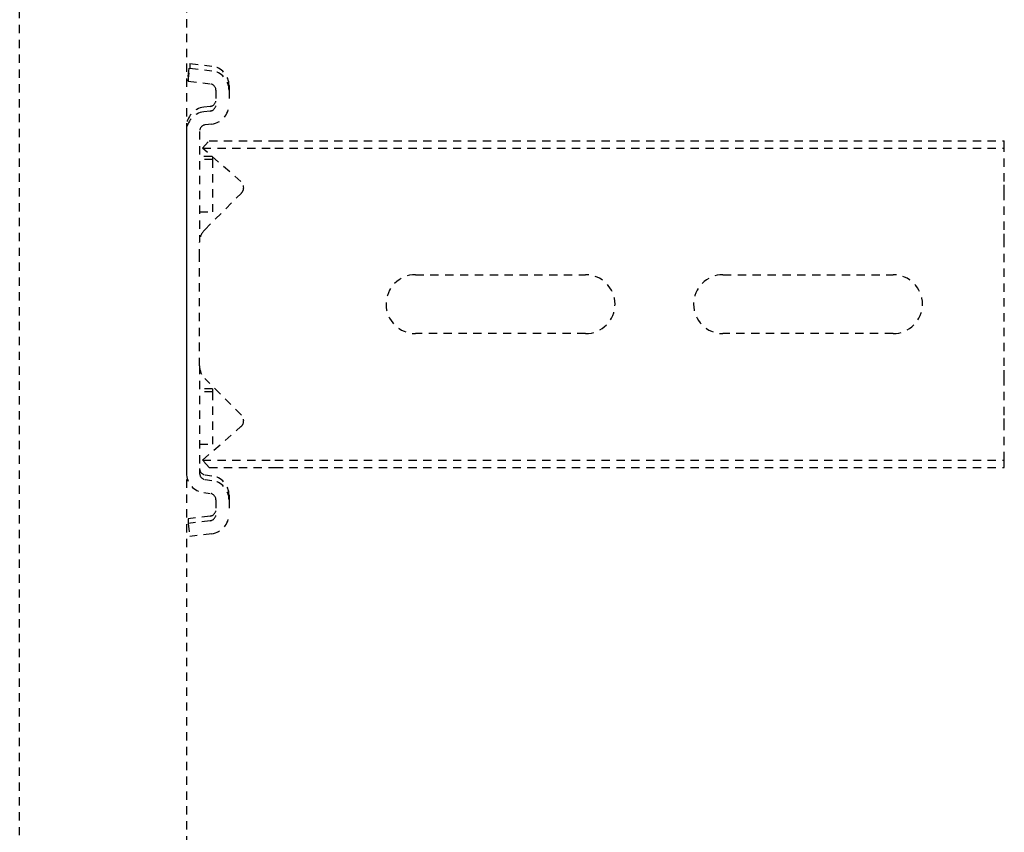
# Model space of a CAD drawing. Header units: centimetres. Extents: x 47725 to 65780, y 1899 to 12037.
# Tile 59 of 156: x 50528 to 50543, y 4902 to 4914. Entities that reach past the tile are written whole.
import ezdxf

# ---------------------------------------------------------------- set-up
doc = ezdxf.new("R2010")
doc.units = ezdxf.units.CM
doc.header["$LTSCALE"] = 0.02
doc.linetypes.add('DASHED2', pattern=[9.525, 6.35, -3.175])
doc.layers.add('CKDRZWI_', color=7, linetype='Continuous')

# ---------------------------------------------------------------- blocks, each defined once
blk = doc.blocks.new('A$7E8814B27261F1')
at = {"color": 7, "linetype": 'DASHED2', "ltscale": 10}
for p, q in [((711.34, 325.5), (4186.6, 325.5)), ((4186.6, 300), (711.34, 300)), ((3977.86, 299.74), (3975.88, 299.5)), ((3976.29, 296.13), (3975.88, 299.5)), ((3978.58, 299.74), (3977.86, 299.74)), ((3978.27, 296.38), (3977.86, 299.74)), ((3978.99, 296.38), (3978.58, 299.74)), ((4037.78, 300), (3985.55, 300)), ((4038.49, 300), (4037.78, 300)), ((4045.47, 299.74), (4045.05, 296.38)), ((4046.18, 299.74), (4045.47, 299.74)), ((4045.47, 299.74), (4047.45, 299.5)), ((4046.18, 299.74), (4048.17, 299.5)), ((4047.45, 299.5), (4047.04, 296.13)), ((4048.17, 299.5), (4047.45, 299.5)), ((4048.17, 299.5), (4047.75, 296.13)), ((4001.92, 298), (3985.55, 298)), ((3989.98, 298), (3989.98, 296)), ((3997.98, 296), (3997.98, 298)), ((3998.45, 296), (3998.45, 298)), ((4001.92, 298), (4004.23, 298)), ((4004.23, 298), (4018.52, 298)), ((4018.52, 298), (4020.83, 298)), ((4037.78, 298), (4020.83, 298)), ((4025.48, 298), (4025.48, 296)), ((4033.48, 296), (4033.48, 298)), ((4033.95, 296.1), (4033.95, 298)), ((3982.57, 297.37), (3982.45, 296.38)), ((3984.56, 297.12), (3984.44, 296.13)), ((3985.27, 297.12), (3985.15, 296.13)), ((3986.42, 296.55), (3987.55, 297.54)), ((3986.42, 296.55), (3986.42, 286.5)), ((3987.55, 297.54), (3992.65, 291.67)), ((3987.55, 297.54), (3987.55, 286.5)), ((3994.41, 291.61), (4000.01, 297.21)), ((4022.74, 297.21), (4028.34, 291.61)), ((4030.1, 291.67), (4035.2, 297.54)), ((4035.2, 297.54), (4036.33, 296.55)), ((4035.2, 297.54), (4035.2, 286.5)), ((4036.33, 296.55), (4036.33, 286.5)), ((4038.89, 296.13), (4038.77, 297.12)), ((4040.88, 296.38), (4040.75, 297.37)), ((4041.59, 296.38), (4041.47, 297.37)), ((3981.46, 295.5), (3979.27, 295.5)), ((3997.98, 296), (3989.98, 296)), ((3998.45, 296), (3997.98, 296)), ((4033.48, 296), (4025.48, 296)), ((4033.86, 296), (4033.48, 296)), ((4044.06, 295.5), (4041.87, 295.5)), ((3981.46, 293.5), (3979.27, 293.5)), ((3982.17, 293.5), (3981.46, 293.5)), ((4044.06, 293.5), (4041.87, 293.5)), ((4044.78, 293.5), (4044.06, 293.5)), ((3986.42, 286.5), (3986.42, 175)), ((3987.55, 286.5), (3987.55, 175)), ((4035.2, 286.5), (4035.2, 175)), ((4036.33, 286.5), (4036.33, 175)), ((4006.87, 239), (4006.87, 265)), ((4015.87, 265), (4015.87, 239)), ((4006.87, 192), (4006.87, 218)), ((4015.87, 218), (4015.87, 192)), ((3986.42, 175), (3987.55, 175)), ((3987.55, 175), (3992.65, 175)), ((3992.65, 175), (3994.41, 175)), ((3994.41, 175), (4000.01, 175)), ((4000.01, 175), (4001.92, 175)), ((4001.92, 175), (4020.83, 175)), ((4020.83, 175), (4022.74, 175)), ((4022.74, 175), (4028.34, 175)), ((4028.34, 175), (4030.1, 175)), ((4030.1, 175), (4035.2, 175)), ((4035.2, 175), (4036.33, 175))]:
    blk.add_line(p, q, dxfattribs=at)
for centre, radius, start, end in [((4001.92, 295.3), 2.7, 90, 135), ((4020.83, 295.3), 2.7, 45, 90), ((3993.56, 292.46), 1.2, 221, 315), ((4029.19, 292.46), 1.2, 225, 319), ((4011.37, 265), 4.5, 0, 180), ((4011.37, 239), 4.5, 180, 0), ((4011.37, 218), 4.5, 0, 180), ((4011.37, 192), 4.5, 180, 0)]:
    blk.add_arc(centre, radius, start, end, dxfattribs=at)
for centre, major_axis, start_param, end_param in [((3985.55, 297), (0, 3), 0, 1.448623), ((4037.78, 297), (0, -3), 1.692969, 3.141593), ((4038.49, 297), (0, -3), 1.692969, 3.141593), ((3985.55, 297), (0, 1), 0, 1.448623), ((3986.26, 297), (0, 1), 0.000002, 1.448623), ((4037.78, 297), (0, -1), 1.692969, 3.141593), ((3979.27, 296.5), (0, -3), 4.834562, 6.283185), ((3979.27, 296.5), (0, -1), 4.834562, 6.283185), ((3979.98, 296.5), (0, -1), 4.834562, 6.283185), ((3981.46, 296.5), (0, 1), 3.141593, 4.590216), ((3981.46, 296.5), (0, 3), 3.141593, 4.590216), ((3982.17, 296.5), (0, 3), 3.141593, 4.590216), ((4041.87, 296.5), (0, -3), 4.834562, 6.283185), ((4041.87, 296.5), (0, -1), 4.834562, 6.283185), ((4042.58, 296.5), (0, -1), 4.834562, 6.283185), ((4044.06, 296.5), (0, 1), 3.141593, 4.590216), ((4044.06, 296.5), (0, 3), 3.141593, 4.590216), ((4044.78, 296.5), (0, 3), 3.141593, 4.590216)]:
    blk.add_ellipse(centre, major_axis=major_axis, ratio=0.999962, start_param=start_param, end_param=end_param, dxfattribs=at)

msp = doc.modelspace()

# ---------------------------------------------------------------- block references
at = {"layer": 'CKDRZWI_', "xscale": 0.1, "yscale": 0.1, "zscale": 0.1, "rotation": 89.99999999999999}
msp.add_blockref('A$7E8814B27261F1', (50560.429, 4508.604), dxfattribs=at)

doc.saveas('drawing.dxf')
